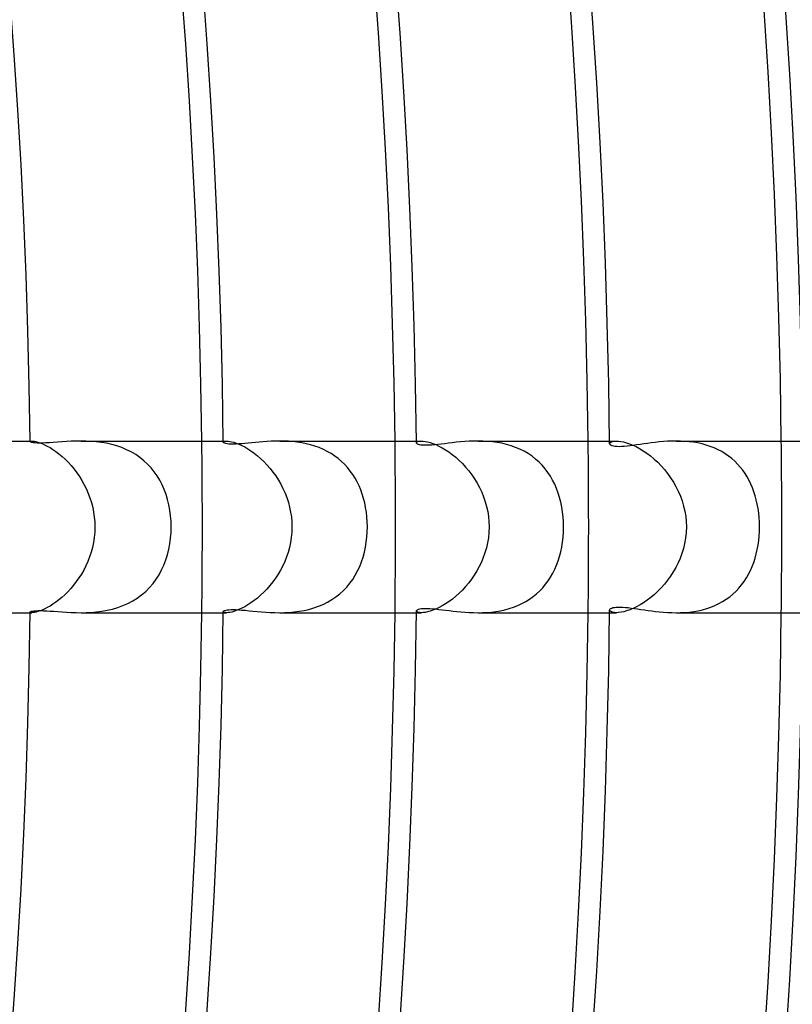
# Model space of a CAD drawing. Header units: millimetres. Extents: x -280 to 280, y -247 to 247.
# Tile 60 of 85: x 158 to 176, y -11 to 12. Entities that reach past the tile are written whole.
import ezdxf

# ---------------------------------------------------------------- set-up
doc = ezdxf.new("R2010")
doc.units = ezdxf.units.MM
doc.layers.add('HIDDEN', color=7, linetype='Continuous')
doc.layers.add('THICK', color=7, linetype='Continuous')

msp = doc.modelspace()

# ---------------------------------------------------------------- linework, layer by layer
at = {"layer": 'HIDDEN'}
for p, q in [((158.487, 2), (158.53, 2)), ((158.488, 1.987), (158.489, 1.991)), ((158.489, 1.991), (158.492, 1.994)), ((158.492, 1.994), (158.498, 1.996)), ((158.498, 1.996), (158.506, 1.998)), ((158.506, 1.998), (158.517, 2)), ((158.517, 2), (158.529, 2)), ((158.529, 2), (158.555, 1.999)), ((158.555, 1.999), (158.586, 1.995)), ((158.586, 1.995), (158.623, 1.987)), ((158.623, 1.987), (158.666, 1.976)), ((158.666, 1.976), (158.714, 1.96)), ((158.714, 1.96), (158.767, 1.939)), ((158.767, 1.939), (158.824, 1.914)), ((158.824, 1.914), (158.886, 1.882)), ((158.886, 1.882), (158.95, 1.846)), ((158.95, 1.846), (159.018, 1.803)), ((159.788, 1.998), (159.672, 2)), ((159.906, 1.993), (159.788, 1.998)), ((160.025, 1.983), (159.906, 1.993)), ((160.146, 1.968), (160.025, 1.983)), ((160.267, 1.947), (160.146, 1.968)), ((160.387, 1.92), (160.267, 1.947)), ((160.506, 1.887), (160.387, 1.92)), ((160.623, 1.846), (160.506, 1.887)), ((160.735, 1.799), (160.623, 1.846)), ((162.988, 2), (163.063, 2)), ((162.988, 1.975), (162.99, 1.982)), ((162.99, 1.982), (162.996, 1.988)), ((162.996, 1.988), (163.007, 1.993)), ((163.007, 1.993), (163.022, 1.997)), ((163.022, 1.997), (163.04, 1.999)), ((163.04, 1.999), (163.063, 2)), ((163.063, 2), (163.097, 1.998)), ((163.097, 1.998), (163.136, 1.993)), ((163.136, 1.993), (163.182, 1.984)), ((163.182, 1.984), (163.234, 1.971)), ((163.234, 1.971), (163.29, 1.952)), ((163.29, 1.952), (163.351, 1.928)), ((163.351, 1.928), (163.417, 1.898)), ((163.417, 1.898), (163.486, 1.862)), ((163.486, 1.862), (163.558, 1.82)), ((164.401, 1.999), (164.3, 2)), ((164.504, 1.994), (164.401, 1.999)), ((164.608, 1.986), (164.504, 1.994)), ((164.712, 1.974), (164.608, 1.986)), ((164.816, 1.958), (164.712, 1.974)), ((164.92, 1.938), (164.816, 1.958)), ((165.022, 1.912), (164.92, 1.938)), ((165.123, 1.882), (165.022, 1.912)), ((165.222, 1.846), (165.123, 1.882)), ((165.318, 1.805), (165.222, 1.846)), ((167.488, 2), (167.602, 2)), ((167.489, 1.959), (167.492, 1.969)), ((167.492, 1.969), (167.501, 1.979)), ((167.501, 1.979), (167.517, 1.987)), ((167.517, 1.987), (167.539, 1.994)), ((167.539, 1.994), (167.568, 1.998)), ((167.568, 1.998), (167.602, 2)), ((167.602, 2), (167.644, 1.998)), ((167.644, 1.998), (167.692, 1.992)), ((167.692, 1.992), (167.745, 1.982)), ((167.745, 1.982), (167.804, 1.966)), ((167.804, 1.966), (167.869, 1.945)), ((167.869, 1.945), (167.937, 1.917)), ((167.937, 1.917), (168.009, 1.884)), ((168.009, 1.884), (168.085, 1.844)), ((168.085, 1.844), (168.163, 1.797)), ((169.033, 1.998), (168.923, 2)), ((169.144, 1.993), (169.033, 1.998)), ((169.256, 1.982), (169.144, 1.993)), ((169.367, 1.968), (169.256, 1.982)), ((169.478, 1.947), (169.367, 1.968)), ((169.587, 1.922), (169.478, 1.947)), ((169.695, 1.89), (169.587, 1.922)), ((169.799, 1.853), (169.695, 1.89)), ((169.9, 1.81), (169.799, 1.853)), ((171.988, 2), (172.147, 2)), ((171.989, 1.938), (171.993, 1.953)), ((171.993, 1.953), (172.006, 1.967)), ((172.006, 1.967), (172.028, 1.98)), ((172.028, 1.98), (172.059, 1.991)), ((172.059, 1.991), (172.098, 1.998)), ((172.098, 1.998), (172.146, 2)), ((172.146, 2), (172.195, 1.998)), ((172.195, 1.998), (172.251, 1.991)), ((172.251, 1.991), (172.312, 1.979)), ((172.312, 1.979), (172.379, 1.961)), ((172.379, 1.961), (172.451, 1.937)), ((172.451, 1.937), (172.527, 1.906)), ((172.527, 1.906), (172.606, 1.869)), ((172.606, 1.869), (172.688, 1.825)), ((173.642, 1.998), (173.542, 2)), ((173.742, 1.993), (173.642, 1.998)), ((173.843, 1.985), (173.742, 1.993)), ((173.944, 1.972), (173.843, 1.985)), ((174.044, 1.955), (173.944, 1.972)), ((174.142, 1.933), (174.044, 1.955)), ((174.238, 1.907), (174.142, 1.933)), ((174.333, 1.876), (174.238, 1.907)), ((174.425, 1.84), (174.333, 1.876)), ((174.514, 1.799), (174.425, 1.84)), ((159.018, 1.803), (159.087, 1.755)), ((159.087, 1.755), (159.158, 1.701)), ((159.158, 1.701), (159.23, 1.641)), ((159.23, 1.641), (159.301, 1.575)), ((160.843, 1.745), (160.735, 1.799)), ((160.947, 1.684), (160.843, 1.745)), ((161.045, 1.616), (160.947, 1.684)), ((161.138, 1.541), (161.045, 1.616)), ((163.558, 1.82), (163.631, 1.772)), ((163.631, 1.772), (163.706, 1.719)), ((163.706, 1.719), (163.781, 1.659)), ((163.781, 1.659), (163.857, 1.593)), ((165.411, 1.758), (165.318, 1.805)), ((165.501, 1.707), (165.411, 1.758)), ((165.586, 1.651), (165.501, 1.707)), ((165.667, 1.59), (165.586, 1.651)), ((168.163, 1.797), (168.243, 1.745)), ((168.243, 1.745), (168.322, 1.686)), ((168.322, 1.686), (168.402, 1.621)), ((168.402, 1.621), (168.481, 1.55)), ((169.998, 1.761), (169.9, 1.81)), ((170.091, 1.706), (169.998, 1.761)), ((170.18, 1.645), (170.091, 1.706)), ((170.264, 1.58), (170.18, 1.645)), ((172.688, 1.825), (172.772, 1.774)), ((172.772, 1.774), (172.857, 1.716)), ((172.857, 1.716), (172.942, 1.652)), ((172.942, 1.652), (173.026, 1.581)), ((174.6, 1.754), (174.514, 1.799)), ((174.682, 1.704), (174.6, 1.754)), ((174.76, 1.65), (174.682, 1.704)), ((174.834, 1.592), (174.76, 1.65)), ((159.301, 1.575), (159.372, 1.504)), ((159.372, 1.504), (159.441, 1.428)), ((159.441, 1.428), (159.509, 1.347)), ((161.225, 1.46), (161.138, 1.541)), ((161.305, 1.374), (161.225, 1.46)), ((163.857, 1.593), (163.932, 1.521)), ((163.932, 1.521), (164.005, 1.445)), ((164.005, 1.445), (164.076, 1.363)), ((165.743, 1.524), (165.667, 1.59)), ((165.816, 1.454), (165.743, 1.524)), ((165.883, 1.38), (165.816, 1.454)), ((165.946, 1.301), (165.883, 1.38)), ((168.481, 1.55), (168.558, 1.473)), ((168.558, 1.473), (168.634, 1.391)), ((168.634, 1.391), (168.706, 1.305)), ((170.343, 1.509), (170.264, 1.58)), ((170.417, 1.434), (170.343, 1.509)), ((170.485, 1.354), (170.417, 1.434)), ((173.026, 1.581), (173.108, 1.505)), ((173.108, 1.505), (173.188, 1.423)), ((173.188, 1.423), (173.266, 1.335)), ((174.904, 1.529), (174.834, 1.592)), ((174.97, 1.462), (174.904, 1.529)), ((175.032, 1.392), (174.97, 1.462)), ((175.09, 1.319), (175.032, 1.392)), ((159.509, 1.347), (159.574, 1.262)), ((159.574, 1.262), (159.635, 1.173)), ((159.635, 1.173), (159.693, 1.079)), ((161.379, 1.283), (161.305, 1.374)), ((161.446, 1.187), (161.379, 1.283)), ((161.507, 1.086), (161.446, 1.187)), ((164.076, 1.363), (164.144, 1.277)), ((164.144, 1.277), (164.209, 1.187)), ((164.209, 1.187), (164.27, 1.092)), ((166.004, 1.22), (165.946, 1.301)), ((166.058, 1.135), (166.004, 1.22)), ((168.706, 1.305), (168.775, 1.213)), ((168.775, 1.213), (168.84, 1.118)), ((170.548, 1.269), (170.485, 1.354)), ((170.607, 1.181), (170.548, 1.269)), ((170.66, 1.089), (170.607, 1.181)), ((173.266, 1.335), (173.339, 1.243)), ((173.339, 1.243), (173.409, 1.146)), ((175.143, 1.243), (175.09, 1.319)), ((175.192, 1.163), (175.143, 1.243)), ((175.237, 1.081), (175.192, 1.163)), ((159.693, 1.079), (159.747, 0.983)), ((159.747, 0.983), (159.797, 0.882)), ((161.562, 0.981), (161.507, 1.086)), ((161.611, 0.87), (161.562, 0.981)), ((164.27, 1.092), (164.326, 0.994)), ((164.326, 0.994), (164.378, 0.893)), ((166.106, 1.047), (166.058, 1.135)), ((166.15, 0.956), (166.106, 1.047)), ((166.189, 0.862), (166.15, 0.956)), ((168.84, 1.118), (168.9, 1.018)), ((168.9, 1.018), (168.956, 0.915)), ((170.708, 0.992), (170.66, 1.089)), ((170.751, 0.892), (170.708, 0.992)), ((173.409, 1.146), (173.474, 1.045)), ((173.474, 1.045), (173.534, 0.94)), ((173.534, 0.94), (173.588, 0.831)), ((175.278, 0.996), (175.237, 1.081)), ((175.316, 0.909), (175.278, 0.996)), ((159.797, 0.882), (159.842, 0.779)), ((159.842, 0.779), (159.881, 0.673)), ((161.653, 0.756), (161.611, 0.87)), ((161.69, 0.637), (161.653, 0.756)), ((164.378, 0.893), (164.425, 0.788)), ((164.425, 0.788), (164.467, 0.681)), ((166.224, 0.765), (166.189, 0.862)), ((166.255, 0.664), (166.224, 0.765)), ((168.956, 0.915), (169.007, 0.808)), ((169.007, 0.808), (169.051, 0.699)), ((169.051, 0.699), (169.09, 0.586)), ((170.789, 0.789), (170.751, 0.892)), ((170.822, 0.682), (170.789, 0.789)), ((173.588, 0.831), (173.636, 0.719)), ((173.636, 0.719), (173.678, 0.604)), ((175.349, 0.818), (175.316, 0.909)), ((175.379, 0.724), (175.349, 0.818)), ((175.405, 0.628), (175.379, 0.724)), ((159.881, 0.673), (159.915, 0.565)), ((159.915, 0.565), (159.944, 0.454)), ((161.72, 0.514), (161.69, 0.637)), ((161.743, 0.387), (161.72, 0.514)), ((164.467, 0.681), (164.503, 0.571)), ((164.503, 0.571), (164.533, 0.459)), ((164.533, 0.459), (164.556, 0.346)), ((166.282, 0.561), (166.255, 0.664)), ((166.304, 0.454), (166.282, 0.561)), ((169.09, 0.586), (169.122, 0.472)), ((169.122, 0.472), (169.147, 0.355)), ((170.85, 0.572), (170.822, 0.682)), ((170.873, 0.459), (170.85, 0.572)), ((170.891, 0.346), (170.873, 0.459)), ((173.678, 0.604), (173.712, 0.486)), ((173.712, 0.486), (173.74, 0.366)), ((175.428, 0.528), (175.405, 0.628)), ((175.446, 0.426), (175.428, 0.528)), ((159.944, 0.454), (159.966, 0.342)), ((159.966, 0.342), (159.982, 0.229)), ((161.76, 0.259), (161.743, 0.387)), ((161.77, 0.129), (161.76, 0.259)), ((164.556, 0.346), (164.573, 0.232)), ((164.573, 0.232), (164.583, 0.116)), ((166.321, 0.344), (166.304, 0.454)), ((166.334, 0.232), (166.321, 0.344)), ((166.342, 0.117), (166.334, 0.232)), ((169.147, 0.355), (169.165, 0.238)), ((169.165, 0.238), (169.176, 0.119)), ((170.903, 0.231), (170.891, 0.346)), ((170.911, 0.116), (170.903, 0.231)), ((173.74, 0.366), (173.76, 0.245)), ((173.76, 0.245), (173.771, 0.123)), ((175.461, 0.321), (175.446, 0.426)), ((175.471, 0.215), (175.461, 0.321)), ((159.982, 0.229), (159.992, 0.115)), ((159.995, 0), (159.991, -0.124)), ((159.992, 0.115), (159.995, 0)), ((161.774, 0), (161.77, 0.129)), ((161.77, -0.132), (161.774, 0)), ((164.583, 0.116), (164.587, 0)), ((164.587, 0), (164.583, -0.125)), ((166.344, 0), (166.342, 0.117)), ((166.342, -0.12), (166.344, 0)), ((169.176, 0.119), (169.18, 0)), ((169.18, 0), (169.176, -0.128)), ((170.913, 0), (170.911, 0.116)), ((170.911, -0.12), (170.913, 0)), ((173.771, 0.123), (173.776, 0)), ((173.776, 0), (173.771, -0.132)), ((175.478, 0.107), (175.471, 0.215)), ((175.48, 0), (175.478, 0.107)), ((175.478, -0.107), (175.48, 0)), ((159.991, -0.124), (159.98, -0.246)), ((161.76, -0.263), (161.77, -0.132)), ((164.583, -0.125), (164.571, -0.247)), ((166.333, -0.24), (166.342, -0.12)), ((169.176, -0.128), (169.163, -0.253)), ((170.902, -0.24), (170.911, -0.12)), ((173.771, -0.132), (173.757, -0.26)), ((175.461, -0.319), (175.472, -0.213)), ((175.472, -0.213), (175.478, -0.107)), ((159.962, -0.364), (159.938, -0.48)), ((159.98, -0.246), (159.962, -0.364)), ((161.718, -0.522), (161.742, -0.394)), ((161.742, -0.394), (161.76, -0.263)), ((164.552, -0.366), (164.527, -0.482)), ((164.571, -0.247), (164.552, -0.366)), ((166.3, -0.476), (166.319, -0.359)), ((166.319, -0.359), (166.333, -0.24)), ((169.143, -0.374), (169.117, -0.492)), ((169.163, -0.253), (169.143, -0.374)), ((170.871, -0.471), (170.889, -0.357)), ((170.889, -0.357), (170.902, -0.24)), ((173.736, -0.385), (173.707, -0.505)), ((173.757, -0.26), (173.736, -0.385)), ((175.428, -0.527), (175.447, -0.424)), ((175.447, -0.424), (175.461, -0.319)), ((159.907, -0.592), (159.871, -0.701)), ((159.938, -0.48), (159.907, -0.592)), ((161.649, -0.77), (161.687, -0.648)), ((161.687, -0.648), (161.718, -0.522)), ((164.496, -0.594), (164.459, -0.702)), ((164.527, -0.482), (164.496, -0.594)), ((166.244, -0.705), (166.275, -0.591)), ((166.275, -0.591), (166.3, -0.476)), ((169.083, -0.606), (169.044, -0.716)), ((169.117, -0.492), (169.083, -0.606)), ((170.82, -0.689), (170.848, -0.582)), ((170.848, -0.582), (170.871, -0.471)), ((173.672, -0.622), (173.63, -0.734)), ((173.707, -0.505), (173.672, -0.622)), ((175.378, -0.729), (175.405, -0.629)), ((175.405, -0.629), (175.428, -0.527)), ((159.785, -0.907), (159.735, -1.006)), ((159.83, -0.806), (159.785, -0.907)), ((159.871, -0.701), (159.83, -0.806)), ((161.551, -1.004), (161.603, -0.889)), ((161.603, -0.889), (161.649, -0.77)), ((164.371, -0.909), (164.319, -1.008)), ((164.418, -0.807), (164.371, -0.909)), ((164.459, -0.702), (164.418, -0.807)), ((166.165, -0.923), (166.207, -0.815)), ((166.207, -0.815), (166.244, -0.705)), ((169, -0.823), (168.95, -0.926)), ((169.044, -0.716), (169, -0.823)), ((170.71, -0.987), (170.751, -0.891)), ((170.751, -0.891), (170.788, -0.792)), ((170.788, -0.792), (170.82, -0.689)), ((173.583, -0.842), (173.529, -0.947)), ((173.63, -0.734), (173.583, -0.842)), ((175.31, -0.922), (175.346, -0.827)), ((175.346, -0.827), (175.378, -0.729)), ((159.681, -1.1), (159.623, -1.191)), ((159.735, -1.006), (159.681, -1.1)), ((161.424, -1.221), (161.491, -1.115)), ((161.491, -1.115), (161.551, -1.004)), ((164.263, -1.103), (164.203, -1.195)), ((164.319, -1.008), (164.263, -1.103)), ((166.002, -1.223), (166.062, -1.127)), ((166.062, -1.127), (166.116, -1.027)), ((166.116, -1.027), (166.165, -0.923)), ((168.836, -1.123), (168.773, -1.217)), ((168.896, -1.026), (168.836, -1.123)), ((168.95, -0.926), (168.896, -1.026)), ((170.614, -1.17), (170.664, -1.08)), ((170.664, -1.08), (170.71, -0.987)), ((173.471, -1.049), (173.408, -1.148)), ((173.529, -0.947), (173.471, -1.049)), ((175.176, -1.191), (175.225, -1.104)), ((175.225, -1.104), (175.27, -1.015)), ((175.27, -1.015), (175.31, -0.922)), ((159.499, -1.36), (159.433, -1.438)), ((159.562, -1.277), (159.499, -1.36)), ((159.623, -1.191), (159.562, -1.277)), ((161.269, -1.415), (161.35, -1.321)), ((161.35, -1.321), (161.424, -1.221)), ((164.072, -1.369), (164.002, -1.449)), ((164.139, -1.284), (164.072, -1.369)), ((164.203, -1.195), (164.139, -1.284)), ((165.863, -1.402), (165.936, -1.315)), ((165.936, -1.315), (166.002, -1.223)), ((168.705, -1.306), (168.634, -1.391)), ((168.773, -1.217), (168.705, -1.306)), ((170.432, -1.417), (170.498, -1.338)), ((170.498, -1.338), (170.558, -1.256)), ((170.558, -1.256), (170.614, -1.17)), ((173.267, -1.333), (173.192, -1.419)), ((173.34, -1.242), (173.267, -1.333)), ((173.408, -1.148), (173.34, -1.242)), ((175.001, -1.428), (175.064, -1.353)), ((175.064, -1.353), (175.122, -1.274)), ((175.122, -1.274), (175.176, -1.191)), ((159.297, -1.58), (159.227, -1.643)), ((159.365, -1.511), (159.297, -1.58)), ((159.433, -1.438), (159.365, -1.511)), ((160.984, -1.659), (161.085, -1.585)), ((161.085, -1.585), (161.18, -1.504)), ((161.18, -1.504), (161.269, -1.415)), ((163.856, -1.594), (163.782, -1.659)), ((163.93, -1.524), (163.856, -1.594)), ((164.002, -1.449), (163.93, -1.524)), ((165.612, -1.632), (165.702, -1.561)), ((165.702, -1.561), (165.786, -1.484)), ((165.786, -1.484), (165.863, -1.402)), ((168.483, -1.547), (168.406, -1.618)), ((168.56, -1.472), (168.483, -1.547)), ((168.634, -1.391), (168.56, -1.472)), ((170.208, -1.625), (170.287, -1.56)), ((170.287, -1.56), (170.362, -1.491)), ((170.362, -1.491), (170.432, -1.417)), ((173.032, -1.576), (172.949, -1.646)), ((173.113, -1.5), (173.032, -1.576)), ((173.192, -1.419), (173.113, -1.5)), ((174.785, -1.63), (174.862, -1.567)), ((174.862, -1.567), (174.934, -1.5)), ((174.934, -1.5), (175.001, -1.428)), ((159.018, -1.803), (158.951, -1.845)), ((159.087, -1.755), (159.018, -1.803)), ((159.157, -1.702), (159.087, -1.755)), ((159.227, -1.643), (159.157, -1.702)), ((160.649, -1.836), (160.766, -1.784)), ((160.766, -1.784), (160.878, -1.725)), ((160.878, -1.725), (160.984, -1.659)), ((163.558, -1.82), (163.487, -1.862)), ((163.632, -1.772), (163.558, -1.82)), ((163.707, -1.718), (163.632, -1.772)), ((163.782, -1.659), (163.707, -1.718)), ((165.208, -1.851), (165.315, -1.806)), ((165.315, -1.806), (165.418, -1.754)), ((165.418, -1.754), (165.517, -1.696)), ((165.517, -1.696), (165.612, -1.632)), ((168.168, -1.795), (168.09, -1.841)), ((168.247, -1.741), (168.168, -1.795)), ((168.327, -1.682), (168.247, -1.741)), ((168.406, -1.618), (168.327, -1.682)), ((169.751, -1.871), (169.849, -1.833)), ((169.849, -1.833), (169.944, -1.789)), ((169.944, -1.789), (170.036, -1.74)), ((170.036, -1.74), (170.124, -1.685)), ((170.124, -1.685), (170.208, -1.625)), ((172.697, -1.82), (172.615, -1.865)), ((172.781, -1.768), (172.697, -1.82)), ((172.865, -1.71), (172.781, -1.768)), ((172.949, -1.646), (172.865, -1.71)), ((174.347, -1.87), (174.442, -1.832)), ((174.442, -1.832), (174.534, -1.789)), ((174.534, -1.789), (174.621, -1.741)), ((174.621, -1.741), (174.705, -1.688)), ((174.705, -1.688), (174.785, -1.63)), ((158.487, -2), (158.53, -2)), ((158.489, -1.991), (158.488, -1.987)), ((158.492, -1.994), (158.489, -1.991)), ((158.498, -1.996), (158.492, -1.994)), ((158.506, -1.998), (158.498, -1.996)), ((158.517, -2), (158.506, -1.998)), ((158.529, -2), (158.517, -2)), ((158.555, -1.999), (158.529, -2)), ((158.587, -1.994), (158.555, -1.999)), ((158.625, -1.987), (158.587, -1.994)), ((158.668, -1.975), (158.625, -1.987)), ((158.716, -1.959), (158.668, -1.975)), ((158.769, -1.939), (158.716, -1.959)), ((158.826, -1.913), (158.769, -1.939)), ((158.887, -1.882), (158.826, -1.913)), ((158.951, -1.845), (158.887, -1.882)), ((159.672, -2), (159.79, -1.998)), ((159.79, -1.998), (159.911, -1.993)), ((159.911, -1.993), (160.033, -1.982)), ((160.033, -1.982), (160.158, -1.966)), ((160.158, -1.966), (160.282, -1.944)), ((160.282, -1.944), (160.406, -1.916)), ((160.406, -1.916), (160.529, -1.88)), ((160.529, -1.88), (160.649, -1.836)), ((162.99, -1.982), (162.988, -1.975)), ((162.988, -2), (163.063, -2)), ((162.996, -1.988), (162.99, -1.982)), ((163.007, -1.993), (162.996, -1.988)), ((163.021, -1.997), (163.007, -1.993)), ((163.04, -1.999), (163.021, -1.997)), ((163.063, -2), (163.04, -1.999)), ((163.097, -1.998), (163.063, -2)), ((163.137, -1.993), (163.097, -1.998)), ((163.183, -1.984), (163.137, -1.993)), ((163.235, -1.97), (163.183, -1.984)), ((163.291, -1.951), (163.235, -1.97)), ((163.353, -1.927), (163.291, -1.951)), ((163.418, -1.897), (163.353, -1.927)), ((163.487, -1.862), (163.418, -1.897)), ((164.301, -2), (164.412, -1.998)), ((164.412, -1.998), (164.525, -1.993)), ((164.525, -1.993), (164.64, -1.983)), ((164.64, -1.983), (164.755, -1.968)), ((164.755, -1.968), (164.87, -1.948)), ((164.87, -1.948), (164.984, -1.922)), ((164.984, -1.922), (165.098, -1.89)), ((165.098, -1.89), (165.208, -1.851)), ((167.488, -2), (167.603, -2)), ((167.492, -1.969), (167.489, -1.959)), ((167.501, -1.979), (167.492, -1.969)), ((167.517, -1.987), (167.501, -1.979)), ((167.539, -1.994), (167.517, -1.987)), ((167.568, -1.998), (167.539, -1.994)), ((167.602, -2), (167.568, -1.998)), ((167.644, -1.998), (167.602, -2)), ((167.693, -1.992), (167.644, -1.998)), ((167.748, -1.981), (167.693, -1.992)), ((167.808, -1.965), (167.748, -1.981)), ((167.873, -1.943), (167.808, -1.965)), ((167.942, -1.915), (167.873, -1.943)), ((168.015, -1.881), (167.942, -1.915)), ((168.09, -1.841), (168.015, -1.881)), ((168.923, -2), (169.025, -1.999)), ((169.025, -1.999), (169.129, -1.994)), ((169.129, -1.994), (169.234, -1.985)), ((169.234, -1.985), (169.338, -1.972)), ((169.338, -1.972), (169.443, -1.954)), ((169.443, -1.954), (169.547, -1.932)), ((169.547, -1.932), (169.65, -1.904)), ((169.65, -1.904), (169.751, -1.871)), ((171.993, -1.953), (171.989, -1.938)), ((171.989, -2), (172.147, -2)), ((172.007, -1.968), (171.993, -1.953)), ((172.029, -1.98), (172.007, -1.968)), ((172.059, -1.991), (172.029, -1.98)), ((172.099, -1.998), (172.059, -1.991)), ((172.146, -2), (172.099, -1.998)), ((172.197, -1.998), (172.146, -2)), ((172.254, -1.991), (172.197, -1.998)), ((172.317, -1.978), (172.254, -1.991)), ((172.385, -1.959), (172.317, -1.978)), ((172.458, -1.934), (172.385, -1.959)), ((172.535, -1.903), (172.458, -1.934)), ((172.615, -1.865), (172.535, -1.903)), ((173.541, -2), (173.642, -1.998)), ((173.642, -1.998), (173.743, -1.993)), ((173.743, -1.993), (173.846, -1.984)), ((173.846, -1.984), (173.948, -1.971)), ((173.948, -1.971), (174.05, -1.953)), ((174.05, -1.953), (174.151, -1.931)), ((174.151, -1.931), (174.25, -1.903)), ((174.25, -1.903), (174.347, -1.87))]:
    msp.add_line(p, q, dxfattribs=at)
for radius, start, end in [(162.5, 0, 0.7052), (167, 0, 0.68617), (171.5, 0, 0.66818), (176, 0, 0.65111), (162.5, 359.2948, 0), (167, 359.31383, 0), (171.5, 359.33182, 0), (176, 359.34889, 0)]:
    msp.add_arc((0, 0), radius, start, end, dxfattribs=at)
at = {"layer": 'THICK'}
for p, q in [((155.036, 2), (158.487, 2)), ((158.492, 1.98), (158.488, 1.987)), ((158.505, 1.973), (158.492, 1.98)), ((158.527, 1.966), (158.505, 1.973)), ((158.558, 1.96), (158.527, 1.966)), ((158.599, 1.955), (158.558, 1.96)), ((158.65, 1.952), (158.599, 1.955)), ((158.709, 1.951), (158.65, 1.952)), ((158.776, 1.952), (158.709, 1.951)), ((158.852, 1.955), (158.776, 1.952)), ((158.935, 1.96), (158.852, 1.955)), ((159.026, 1.966), (158.935, 1.96)), ((159.122, 1.974), (159.026, 1.966)), ((159.224, 1.981), (159.122, 1.974)), ((159.331, 1.988), (159.224, 1.981)), ((159.441, 1.994), (159.331, 1.988)), ((159.555, 1.998), (159.441, 1.994)), ((159.672, 2), (159.555, 1.998)), ((159.672, 2), (162.988, 2)), ((162.992, 1.966), (162.988, 1.975)), ((163.003, 1.957), (162.992, 1.966)), ((163.021, 1.949), (163.003, 1.957)), ((163.047, 1.942), (163.021, 1.949)), ((163.08, 1.936), (163.047, 1.942)), ((163.12, 1.931), (163.08, 1.936)), ((163.166, 1.928), (163.12, 1.931)), ((163.22, 1.928), (163.166, 1.928)), ((163.28, 1.929), (163.22, 1.928)), ((163.346, 1.933), (163.28, 1.929)), ((163.416, 1.938), (163.346, 1.933)), ((163.49, 1.944), (163.416, 1.938)), ((163.569, 1.951), (163.49, 1.944)), ((163.65, 1.959), (163.569, 1.951)), ((163.734, 1.968), (163.65, 1.959)), ((163.821, 1.976), (163.734, 1.968)), ((163.912, 1.983), (163.821, 1.976)), ((164.005, 1.99), (163.912, 1.983)), ((164.101, 1.995), (164.005, 1.99)), ((164.199, 1.999), (164.101, 1.995)), ((164.3, 2), (164.199, 1.999)), ((164.301, 2), (167.488, 2)), ((167.491, 1.949), (167.489, 1.959)), ((167.5, 1.939), (167.491, 1.949)), ((167.514, 1.93), (167.5, 1.939)), ((167.534, 1.921), (167.514, 1.93)), ((167.561, 1.914), (167.534, 1.921)), ((167.593, 1.907), (167.561, 1.914)), ((167.633, 1.903), (167.593, 1.907)), ((167.678, 1.901), (167.633, 1.903)), ((167.729, 1.901), (167.678, 1.901)), ((167.786, 1.903), (167.729, 1.901)), ((167.848, 1.907), (167.786, 1.903)), ((167.916, 1.912), (167.848, 1.907)), ((167.988, 1.92), (167.916, 1.912)), ((168.065, 1.928), (167.988, 1.92)), ((168.147, 1.938), (168.065, 1.928)), ((168.232, 1.949), (168.147, 1.938)), ((168.322, 1.959), (168.232, 1.949)), ((168.415, 1.97), (168.322, 1.959)), ((168.511, 1.979), (168.415, 1.97)), ((168.611, 1.987), (168.511, 1.979)), ((168.713, 1.994), (168.611, 1.987)), ((168.817, 1.998), (168.713, 1.994)), ((168.923, 2), (168.817, 1.998)), ((168.924, 2), (171.988, 2)), ((171.993, 1.924), (171.989, 1.938)), ((172.003, 1.911), (171.993, 1.924)), ((172.021, 1.899), (172.003, 1.911)), ((172.045, 1.889), (172.021, 1.899)), ((172.076, 1.88), (172.045, 1.889)), ((172.113, 1.874), (172.076, 1.88)), ((172.157, 1.87), (172.113, 1.874)), ((172.207, 1.868), (172.157, 1.87)), ((172.263, 1.869), (172.207, 1.868)), ((172.326, 1.873), (172.263, 1.869)), ((172.393, 1.879), (172.326, 1.873)), ((172.465, 1.888), (172.393, 1.879)), ((172.54, 1.897), (172.465, 1.888)), ((172.618, 1.909), (172.54, 1.897)), ((172.7, 1.92), (172.618, 1.909)), ((172.784, 1.933), (172.7, 1.92)), ((172.87, 1.945), (172.784, 1.933)), ((172.959, 1.957), (172.87, 1.945)), ((173.051, 1.968), (172.959, 1.957)), ((173.145, 1.979), (173.051, 1.968)), ((173.241, 1.987), (173.145, 1.979)), ((173.34, 1.994), (173.241, 1.987)), ((173.44, 1.998), (173.34, 1.994)), ((173.542, 2), (173.44, 1.998)), ((173.542, 2), (176.489, 2)), ((155.036, -2), (158.487, -2)), ((158.488, -1.987), (158.491, -1.981)), ((158.491, -1.981), (158.502, -1.974)), ((158.502, -1.974), (158.52, -1.968)), ((158.52, -1.968), (158.546, -1.962)), ((158.546, -1.962), (158.58, -1.957)), ((158.58, -1.957), (158.622, -1.953)), ((158.622, -1.953), (158.673, -1.951)), ((158.673, -1.951), (158.733, -1.951)), ((158.733, -1.951), (158.799, -1.953)), ((158.799, -1.953), (158.873, -1.956)), ((158.873, -1.956), (158.954, -1.961)), ((158.954, -1.961), (159.042, -1.968)), ((159.042, -1.968), (159.136, -1.975)), ((159.136, -1.975), (159.235, -1.982)), ((159.235, -1.982), (159.338, -1.989)), ((159.338, -1.989), (159.446, -1.995)), ((159.446, -1.995), (159.558, -1.999)), ((159.558, -1.999), (159.672, -2)), ((159.673, -2), (162.988, -2)), ((162.988, -1.975), (162.991, -1.967)), ((162.991, -1.967), (163.002, -1.958)), ((163.002, -1.958), (163.019, -1.95)), ((163.019, -1.95), (163.043, -1.942)), ((163.043, -1.942), (163.075, -1.936)), ((163.075, -1.936), (163.115, -1.931)), ((163.115, -1.931), (163.163, -1.928)), ((163.163, -1.928), (163.217, -1.928)), ((163.217, -1.928), (163.279, -1.929)), ((163.279, -1.929), (163.347, -1.933)), ((163.347, -1.933), (163.421, -1.938)), ((163.421, -1.938), (163.502, -1.945)), ((163.502, -1.945), (163.588, -1.953)), ((163.588, -1.953), (163.679, -1.962)), ((163.679, -1.962), (163.774, -1.971)), ((163.774, -1.971), (163.874, -1.98)), ((163.874, -1.98), (163.976, -1.988)), ((163.976, -1.988), (164.082, -1.994)), ((164.082, -1.994), (164.19, -1.998)), ((164.19, -1.998), (164.301, -2)), ((164.301, -2), (167.488, -2)), ((167.489, -1.959), (167.492, -1.948)), ((167.492, -1.948), (167.501, -1.938)), ((167.501, -1.938), (167.516, -1.929)), ((167.516, -1.929), (167.538, -1.92)), ((167.538, -1.92), (167.566, -1.912)), ((167.566, -1.912), (167.6, -1.906)), ((167.6, -1.906), (167.641, -1.903)), ((167.641, -1.903), (167.688, -1.901)), ((167.688, -1.901), (167.74, -1.901)), ((167.74, -1.901), (167.799, -1.903)), ((167.799, -1.903), (167.863, -1.907)), ((167.863, -1.907), (167.932, -1.914)), ((167.932, -1.914), (168.007, -1.922)), ((168.007, -1.922), (168.085, -1.931)), ((168.085, -1.931), (168.167, -1.941)), ((168.167, -1.941), (168.252, -1.951)), ((168.252, -1.951), (168.34, -1.961)), ((168.34, -1.961), (168.431, -1.971)), ((168.431, -1.971), (168.524, -1.98)), ((168.524, -1.98), (168.62, -1.988)), ((168.62, -1.988), (168.719, -1.994)), ((168.719, -1.994), (168.82, -1.999)), ((168.82, -1.999), (168.923, -2)), ((168.924, -2), (171.989, -2)), ((171.989, -1.938), (171.992, -1.925)), ((171.992, -1.925), (172.002, -1.913)), ((172.002, -1.913), (172.017, -1.901)), ((172.017, -1.901), (172.039, -1.891)), ((172.039, -1.891), (172.066, -1.882)), ((172.066, -1.882), (172.1, -1.876)), ((172.1, -1.876), (172.139, -1.871)), ((172.139, -1.871), (172.185, -1.869)), ((172.185, -1.869), (172.236, -1.869)), ((172.236, -1.869), (172.293, -1.871)), ((172.293, -1.871), (172.355, -1.876)), ((172.355, -1.876), (172.421, -1.882)), ((172.421, -1.882), (172.491, -1.891)), ((172.491, -1.891), (172.564, -1.901)), ((172.564, -1.901), (172.64, -1.912)), ((172.64, -1.912), (172.718, -1.923)), ((172.718, -1.923), (172.799, -1.935)), ((172.799, -1.935), (172.883, -1.947)), ((172.883, -1.947), (172.97, -1.959)), ((172.97, -1.959), (173.059, -1.969)), ((173.059, -1.969), (173.151, -1.979)), ((173.151, -1.979), (173.246, -1.988)), ((173.246, -1.988), (173.342, -1.994)), ((173.342, -1.994), (173.441, -1.998)), ((173.441, -1.998), (173.541, -2)), ((173.542, -2), (176.489, -2))]:
    msp.add_line(p, q, dxfattribs=at)
for radius, start, end in [(240, 0.47745, 59.52252), (236, 0.43648, 59.56349), (234.5, 0.48868, 59.51135), (230.5, 0.2729, 59.72713), (230, 0.49824, 59.50178), (226, 0.31043, 59.68954), (225.5, 0.50816, 59.49181), (221.5, 0.34486, 59.65516), (221, 0.51853, 59.4815), (217, 0.37701, 59.62296), (216.5, 0.5293, 59.47073), (212.5, 0.40749, 59.59248), (212, 0.54053, 59.45944), (208, 0.43665, 59.56332), (207.5, 0.55227, 59.44775), (203.5, 0.46478, 59.53519), (203, 0.56448, 59.43549), (199, 0.49211, 59.50785), (198.5, 0.57731, 59.42271), (194.5, 0.51876, 59.48121), (194, 0.59066, 59.40931), (190, 0.54488, 59.45514), (189.5, 0.6047, 59.39527), (185.5, 0.57049, 59.42947), (185, 0.61942, 59.3806), (181, 0.59582, 59.40421), (180.5, 0.63489, 59.36513), (176.5, 0.62074, 59.37923), (176, 0.65111, 59.34892), (172, 0.64549, 59.35453), (171.5, 0.66818, 59.33179), (167.5, 0.66996, 59.33001), (167, 0.68617, 59.31379), (163, 0.69431, 59.30572), (162.5, 0.7052, 59.29483), (158.5, 0.71849, 59.28154), (230.5, 300.27287, 359.7271), (221.5, 300.34484, 359.65514), (226, 300.31046, 359.68957), (208, 300.43668, 359.56335), (212.5, 300.40752, 359.59251), (217, 300.37704, 359.62299), (190, 300.54486, 359.45512), (194.5, 300.51879, 359.48124), (199, 300.49215, 359.50789), (203.5, 300.46481, 359.53522), (236, 300.43651, 359.56352), (158.5, 300.71846, 359.28151), (162.5, 300.70517, 359.2948), (163, 300.69428, 359.30569), (167, 300.68621, 359.31383), (167.5, 300.66999, 359.33004), (171.5, 300.66821, 359.33182), (172, 300.64547, 359.35451), (176, 300.65108, 359.34889), (176.5, 300.62077, 359.37926), (180.5, 300.63487, 359.36511), (181, 300.59579, 359.40418), (185, 300.6194, 359.38058), (185.5, 300.57053, 359.42951), (189.5, 300.60473, 359.3953), (194, 300.59069, 359.40934), (198.5, 300.57729, 359.42269), (203, 300.56451, 359.43552), (207.5, 300.55225, 359.44773), (212, 300.54056, 359.45947), (216.5, 300.52927, 359.4707), (221, 300.5185, 359.48147), (225.5, 300.50819, 359.49184), (230, 300.49822, 359.50176), (234.5, 300.48865, 359.51132), (240, 300.47748, 359.52255)]:
    msp.add_arc((0, 0), radius, start, end, dxfattribs=at)

doc.saveas('drawing.dxf')
